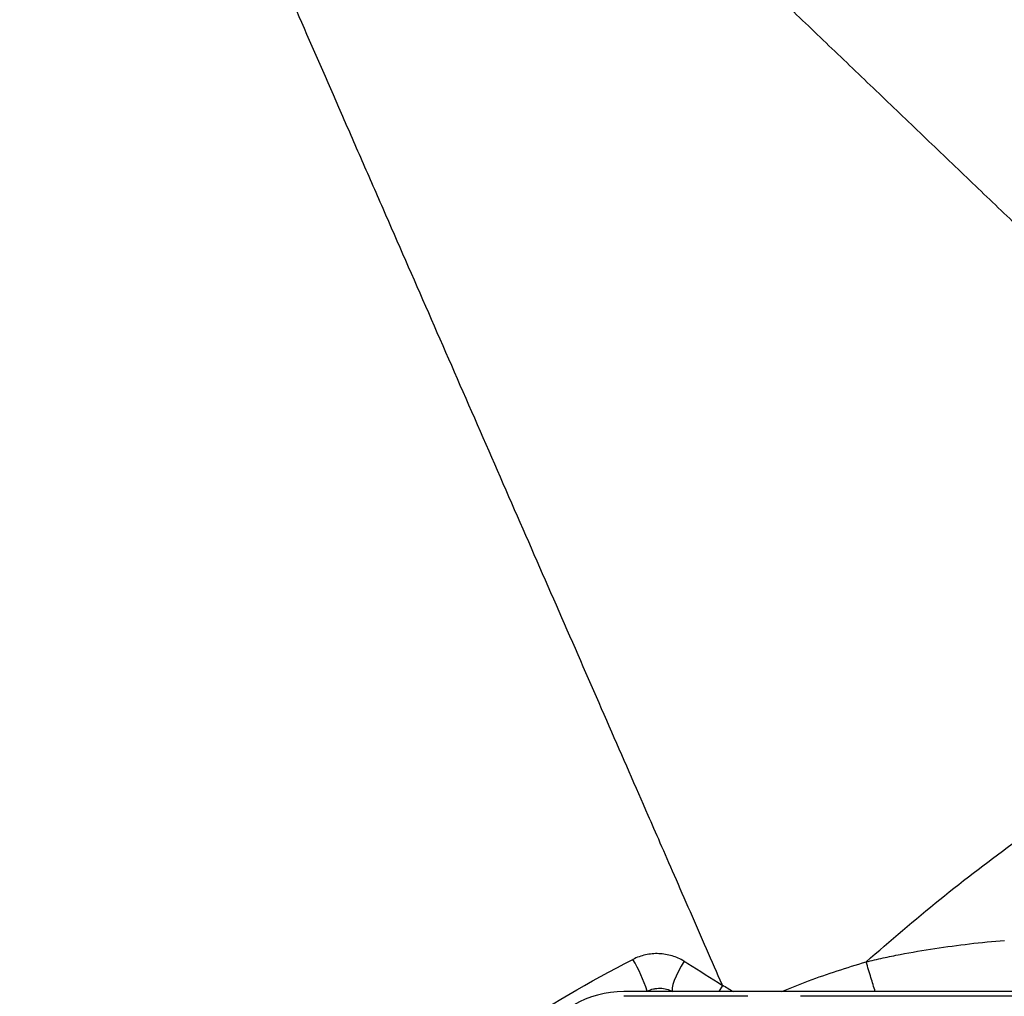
# Model space of a CAD drawing. Header units: millimetres. Extents: x 1880 to 3530, y 1446 to 3560.
# Tile 15 of 20: x 2398 to 2769, y 2825 to 3192. Entities that reach past the tile are written whole.
import ezdxf

# ---------------------------------------------------------------- set-up
doc = ezdxf.new("R2010")
doc.units = ezdxf.units.MM
doc.header["$LTSCALE"] = 2

msp = doc.modelspace()

# ---------------------------------------------------------------- linework, layer by layer
at = {"color": 7, "linetype": 'Continuous', "lineweight": 25}
for p, q in [((2774.85, 2826.66), (2625.64, 2826.66)), ((2672.31, 2824.88), (2625.64, 2824.88)), ((2774.46, 2824.88), (2692.08, 2824.88))]:
    msp.add_line(p, q, dxfattribs=at)
at = {"color": 8, "linetype": 'Continuous', "lineweight": 25}
for p, q in [((2634.46, 2826.84), (2634.13, 2826.66)), ((2634.45, 2826.66), (2634.46, 2826.84)), ((2643.96, 2826.67), (2643.96, 2826.66)), ((2662.73, 2828.98), (2661.43, 2826.66))]:
    msp.add_line(p, q, dxfattribs=at)
at = {"color": 7, "linetype": 'Continuous', "lineweight": 25, "flags": 128}
msp.add_lwpolyline([(2648.34, 2838.07), (2647.25, 2836.22), (2646.24, 2834.33), (2645.35, 2832.49), (2644.63, 2830.78), (2644.12, 2829.27), (2643.83, 2828.06), (2643.77, 2827.17), (2643.96, 2826.67)], dxfattribs=at)
at = {"color": 7, "linetype": 'Continuous', "lineweight": 25}
for centre, radius, start, end in [((2864.23, 2471.4), 984, 117.07261, 210.37115), ((2864.23, 2471.4), 983.65, 117.07261, 210.37115), ((2570.35, 2804.99), 67.73, 18.8207, 29.9102), ((2625.64, 2788.88), 37.78, 90, 150)]:
    msp.add_arc(centre, radius, start, end, dxfattribs=at)
for points, knots in [([(2839.28, 3051.97), (2837.46, 3053.71), (2829.9, 3060.95), (2815.79, 3074.46), (2796.89, 3092.55), (2778.22, 3110.42), (2760.09, 3127.78), (2742.63, 3144.49), (2724.98, 3161.39), (2707.24, 3178.37), (2689.52, 3195.34), (2671.91, 3212.19), (2654.54, 3228.82), (2637.5, 3245.13), (2620.91, 3261.02), (2604.86, 3276.39), (2589.45, 3291.13), (2574.78, 3305.17), (2560.95, 3318.41), (2548.04, 3330.78), (2536.12, 3342.19), (2525.27, 3352.58), (2515.55, 3361.88), (2507.02, 3370.04), (2499.74, 3377.01), (2493.75, 3382.75), (2489.11, 3387.19), (2485.69, 3390.47), (2484.51, 3391.59), (2483.92, 3392.15)], [0, 0, 0, 0, 0.0135225, 0.056183, 0.0990339, 0.1420634, 0.1788717, 0.2157932, 0.2528201, 0.2899437, 0.3271561, 0.3644478, 0.4018108, 0.4392351, 0.4767119, 0.5142317, 0.5517852, 0.5893625, 0.6269541, 0.6645502, 0.7021414, 0.7397178, 0.7772697, 0.8147875, 0.8522618, 0.8896836, 0.9265281, 0.9633034, 1, 1, 1, 1]), ([(2753.23, 1544.25), (2726.83, 1544.68), (2700.56, 1546.31), (2648.27, 1551.92), (2622.26, 1555.91), (2583.42, 1563.7), (2570.58, 1566.58), (2545.12, 1572.9), (2532.5, 1576.34), (2494.95, 1587.49), (2470.34, 1596.02), (2421.95, 1615.25), (2398.17, 1625.94), (2363.15, 1643.64), (2351.58, 1649.82), (2334.39, 1659.51), (2328.69, 1662.81), (2317.34, 1669.55), (2311.71, 1672.98), (2283.83, 1690.41), (2262.31, 1705.25), (2220.81, 1736.7), (2200.83, 1753.3), (2162.41, 1788.26), (2143.96, 1806.61), (2117.45, 1835.47), (2108.81, 1845.31), (2096.15, 1860.41), (2091.98, 1865.5), (2085.79, 1873.22), (2083.74, 1875.81), (2079.68, 1881.01), (2077.67, 1883.62), (2059.68, 1907.15), (2044.76, 1928.64), (2027.4, 1956.19), (2023.99, 1961.73), (2017.31, 1972.89), (2014.03, 1978.5), (2004.36, 1995.42), (1998.15, 2006.83), (1980.18, 2041.4), (1969.11, 2064.93), (1948.81, 2112.97), (1939.58, 2137.47), (1929.22, 2168.73), (1927.21, 2175.01), (1923.33, 2187.56), (1921.45, 2193.85), (1916.02, 2212.75), (1912.66, 2225.38), (1903.34, 2263.41), (1898.17, 2288.91), (1889.85, 2340.21), (1886.72, 2366.02), (1882.51, 2417.93), (1881.43, 2444.04), (1881.41, 2476.88), (1881.47, 2483.46), (1881.72, 2496.63), (1881.92, 2503.21), (1882.7, 2522.91), (1883.48, 2536), (1886.59, 2575.1), (1889.68, 2600.97), (1897.88, 2652.33), (1902.98, 2677.81), (1915.22, 2728.4), (1922.37, 2753.49), (1934.65, 2790.83), (1939.01, 2803.22), (1948.25, 2827.91), (1953.11, 2840.13), (1968.35, 2876.38), (1979.41, 2900.01), (2003.32, 2946.25), (2016.16, 2968.86), (2043.62, 3013.03), (2058.25, 3034.6), (2081.55, 3066.15), (2089.55, 3076.54), (2101.89, 3091.92), (2106.06, 3097.01), (2114.52, 3107.12), (2118.79, 3112.13), (2140.37, 3136.9), (2158.33, 3155.9), (2195.6, 3192.33), (2214.9, 3209.76), (2254.84, 3243.05), (2275.47, 3258.92), (2307.44, 3281.53), (2318.27, 3288.87), (2334.76, 3299.57), (2340.31, 3303.09), (2351.48, 3310.02), (2357.11, 3313.44), (2374.11, 3323.53), (2385.58, 3330.03), (2402.98, 3339.42), (2408.81, 3342.49), (2416.14, 3346.26), (2417.61, 3347.01), (2420.52, 3348.54), (2421.97, 3349.33), (2426.29, 3351.74), (2429.13, 3353.42), (2431.92, 3355.16)], [0, 0, 0, 0, 0.03125, 0.03125, 0.0625, 0.0625, 0.078125, 0.078125, 0.09375, 0.09375, 0.125, 0.125, 0.15625, 0.15625, 0.171875, 0.171875, 0.179687, 0.179687, 0.1875, 0.1875, 0.21875, 0.21875, 0.25, 0.25, 0.28125, 0.28125, 0.296875, 0.296875, 0.304687, 0.304687, 0.308594, 0.308594, 0.3125, 0.3125, 0.34375, 0.34375, 0.351562, 0.351562, 0.359375, 0.359375, 0.375, 0.375, 0.40625, 0.40625, 0.4375, 0.4375, 0.445312, 0.445312, 0.453125, 0.453125, 0.46875, 0.46875, 0.5, 0.5, 0.53125, 0.53125, 0.5625, 0.5625, 0.570312, 0.570312, 0.578125, 0.578125, 0.59375, 0.59375, 0.625, 0.625, 0.65625, 0.65625, 0.6875, 0.6875, 0.703125, 0.703125, 0.71875, 0.71875, 0.75, 0.75, 0.78125, 0.78125, 0.8125, 0.8125, 0.828125, 0.828125, 0.835937, 0.835937, 0.84375, 0.84375, 0.875, 0.875, 0.90625, 0.90625, 0.9375, 0.9375, 0.953125, 0.953125, 0.960938, 0.960938, 0.96875, 0.96875, 0.984375, 0.984375, 0.992188, 0.992188, 0.994141, 0.994141, 0.996094, 0.996094, 1, 1, 1, 1]), ([(2634.8, 2892.97), (2630.14, 2903.64), (2620.34, 2926.08), (2604.5, 2962.34), (2587.82, 3000.52), (2570.63, 3039.86), (2553.26, 3079.61), (2538.91, 3112.46), (2527.67, 3138.19), (2516.63, 3163.45), (2503.33, 3193.9), (2490.93, 3222.28), (2481.69, 3243.42), (2472.95, 3263.44), (2463.03, 3286.15), (2452.96, 3309.2), (2444.91, 3327.62), (2439.05, 3341.04), (2436.18, 3347.61), (2435.29, 3349.65), (2435.09, 3350.09)], [0.610276, 0.610276, 0.610276, 0.610276, 0.6264659, 0.6426557, 0.6588455, 0.6750353, 0.6912251, 0.707415, 0.7155099, 0.7236048, 0.7397946, 0.7559844, 0.7640793, 0.7721743, 0.7883641, 0.8045539, 0.8207437, 0.8369335, 0.8531234, 0.8597436, 0.8597436, 0.8597436, 0.8597436]), ([(2662.67, 2829.19), (2662.64, 2829.25), (2660.76, 2833.56), (2656.83, 2842.56), (2650.63, 2856.75), (2644.6, 2870.55), (2639.22, 2882.86), (2636.19, 2889.8), (2634.8, 2892.97)], [0.85974364, 0.85974364, 0.85974364, 0.85974364, 0.85980841, 0.86463007, 0.86945173, 0.87427339, 0.87909505, 0.88391671, 0.88391671, 0.88391671, 0.88391671]), ([(2716.72, 2837.82), (2718.86, 2838.34), (2721, 2838.83), (2725.3, 2839.77), (2727.46, 2840.2), (2733.94, 2841.45), (2738.28, 2842.2), (2751.34, 2844.2), (2760.08, 2845.22), (2768.87, 2845.91)], [0, 0, 0, 0, 0.125, 0.125, 0.25, 0.25, 0.5, 0.5, 1, 1, 1, 1]), ([(2648.34, 2838.07), (2646.9, 2838.92), (2645.39, 2839.6), (2642.99, 2840.32), (2642.17, 2840.51), (2640.51, 2840.79), (2639.68, 2840.88), (2638, 2840.95), (2637.16, 2840.93), (2635.48, 2840.78), (2634.63, 2840.65), (2632.16, 2840.1), (2630.58, 2839.54), (2629.06, 2838.76)], [0, 0, 0, 0, 0.25, 0.25, 0.375, 0.375, 0.5, 0.5, 0.625, 0.625, 0.75, 0.75, 1, 1, 1, 1]), ([(2648.34, 2838.07), (2648.79, 2837.8), (2649.24, 2837.53), (2649.69, 2837.26), (2649.69, 2837.26), (2649.69, 2837.26), (2649.69, 2837.26)], [0, 0, 0, 0, 0.000801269, 0.000801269, 0.000801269, 0.000801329, 0.000801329, 0.000801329, 0.000801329]), ([(2634.46, 2826.84), (2635.22, 2827.22), (2636, 2827.49), (2637.24, 2827.77), (2637.66, 2827.83), (2638.49, 2827.92), (2638.9, 2827.93), (2640.14, 2827.9), (2640.96, 2827.78), (2642.52, 2827.36), (2643.26, 2827.05), (2643.96, 2826.67)], [0, 0, 0, 0, 0.25, 0.25, 0.375, 0.375, 0.5, 0.5, 0.75, 0.75, 1, 1, 1, 1])]:
    msp.add_open_spline(points, degree=3, knots=knots, dxfattribs=at)
at = {"color": 8, "linetype": 'Continuous', "lineweight": 25}
for points, knots in [([(2716.76, 2837.85), (2725.92, 2845.77), (2744.31, 2861.68), (2769.18, 2880.5), (2790.42, 2895.54), (2803.64, 2904.54), (2811.36, 2909.46), (2813.21, 2910.63)], [0, 0, 0, 0, 0.3002318, 0.6033231, 0.7731331, 0.945696, 1, 1, 1, 1]), ([(2685.1, 2826.66), (2688.43, 2828.03), (2698.81, 2832.31), (2709.53, 2835.63), (2716.81, 2837.88)], [0, 0, 0, 0, 0.321774, 1, 1, 1, 1]), ([(2720.24, 2826.66), (2719.7, 2828.4), (2718.54, 2832.1), (2717.41, 2835.88), (2716.81, 2837.88)], [0, 0, 0, 0, 0.470943, 1, 1, 1, 1]), ([(2662.67, 2829.19), (2662.67, 2829.19), (2664.05, 2828.35), (2665.43, 2827.51), (2666.81, 2826.66)], [0, 0, 0, 0, 0.000025, 1, 1, 1, 1])]:
    msp.add_open_spline(points, degree=3, knots=knots, dxfattribs=at)
at = {"color": 7, "linetype": 'Continuous', "lineweight": 25}
for points in [[(2581.5, 2811), (2596.86, 2821.12), (2612.72, 2830.38), (2629.06, 2838.76)], [(2649.69, 2837.26), (2654.01, 2834.5), (2658.36, 2831.74), (2662.73, 2828.98)], [(2662.73, 2828.98), (2662.71, 2829.05), (2662.69, 2829.12), (2662.67, 2829.19)]]:
    msp.add_open_spline(points, degree=3, dxfattribs=at)

doc.saveas('drawing.dxf')
